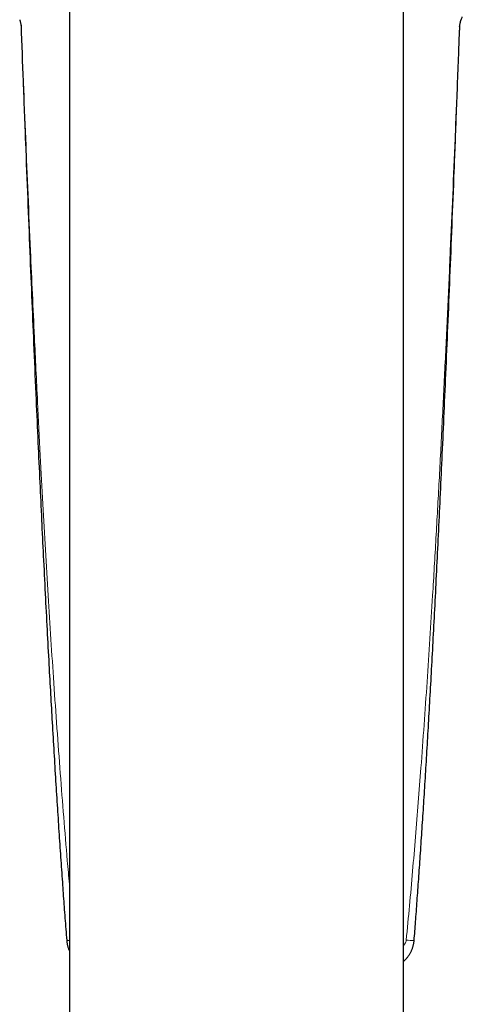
# Model space of a CAD drawing. Header units: millimetres. Extents: x 8 to 837, y 12 to 838.
# Tile 3 of 27: x 429 to 458, y 281 to 346. Entities that reach past the tile are written whole.
import ezdxf

# ---------------------------------------------------------------- set-up
doc = ezdxf.new("R2010")
doc.units = ezdxf.units.MM

msp = doc.modelspace()

# ---------------------------------------------------------------- linework, layer by layer
at = {"color": 7, "linetype": 'Continuous', "lineweight": 30}
for p, q in [((432.376, 391.139), (432.376, 209.824)), ((454.376, 209.824), (454.376, 391.139))]:
    msp.add_line(p, q, dxfattribs=at)
at = {"color": 8, "linetype": 'Continuous', "lineweight": 0}
for centre, radius, start, end in [((432.276, 286.095), 0.926, 265.1464, 276.20702), ((455.011, 289.764), 4.592, 264.38553, 270.86366)]:
    msp.add_arc(centre, radius, start, end, dxfattribs=at)
at = {"color": 7, "linetype": 'Continuous', "lineweight": 30}
for points, knots in [([(429.105, 345.827), (429.108, 345.818), (429.115, 345.8), (429.127, 345.76), (429.139, 345.71), (429.152, 345.654), (429.165, 345.594), (429.178, 345.532), (429.191, 345.464), (429.2, 345.414), (429.205, 345.388), (429.205, 345.386)], [0, 0, 0, 0, 0.129981, 0.259975, 0.393459, 0.526959, 0.642353, 0.757759, 0.874485, 0.991222, 1, 1, 1, 1]), ([(458.073, 345.386), (458.073, 345.388), (458.079, 345.417), (458.089, 345.472), (458.103, 345.546), (458.117, 345.615), (458.13, 345.675), (458.142, 345.725), (458.153, 345.767), (458.164, 345.802), (458.17, 345.819), (458.173, 345.827)], [0, 0, 0, 0, 0.0087784, 0.1376245, 0.2664541, 0.3970244, 0.527577, 0.6444665, 0.7613463, 0.8806777, 1, 1, 1, 1]), ([(458.173, 345.827), (458.188, 345.862), (458.215, 345.929), (458.24, 345.995), (458.252, 346.025)], [0, 0, 0, 0, 0.533731, 1, 1, 1, 1]), ([(429.183, 345.501), (429.184, 345.496), (429.187, 345.482), (429.19, 345.459), (429.191, 345.441), (429.191, 345.433)], [0, 0, 0, 0, 0.225749, 0.673308, 1, 1, 1, 1]), ([(429.191, 345.433), (429.237, 344.211), (429.334, 341.644), (429.48, 337.838), (429.627, 334.093), (429.768, 330.596), (429.904, 327.292), (430.041, 324.041), (430.175, 320.948), (430.305, 318.027), (430.426, 315.389), (430.542, 312.904), (430.661, 310.46), (430.781, 308.048), (430.904, 305.659), (431.022, 303.452), (431.134, 301.42), (431.243, 299.492), (431.355, 297.588), (431.469, 295.703), (431.583, 293.894), (431.697, 292.151), (431.811, 290.461), (431.921, 288.881), (432.031, 287.365), (432.121, 286.156), (432.179, 285.415), (432.198, 285.172)], [0, 0, 0, 0, 0.0607939, 0.1276908, 0.1893836, 0.2471218, 0.3017285, 0.3537744, 0.4089028, 0.455652, 0.4991414, 0.5402188, 0.5793301, 0.6207641, 0.6603184, 0.6982458, 0.7306486, 0.7615238, 0.7942317, 0.8254758, 0.8554507, 0.884345, 0.9123025, 0.9396857, 0.963082, 0.9878805, 1, 1, 1, 1]), ([(455.081, 285.172), (455.112, 285.578), (455.179, 286.444), (455.278, 287.791), (455.382, 289.236), (455.487, 290.754), (455.594, 292.339), (455.701, 293.983), (455.807, 295.675), (455.913, 297.419), (456.02, 299.225), (456.127, 301.101), (456.235, 303.061), (456.345, 305.121), (456.458, 307.283), (456.572, 309.543), (456.687, 311.896), (456.804, 314.352), (456.923, 316.929), (457.046, 319.657), (457.174, 322.568), (457.306, 325.657), (457.442, 328.914), (457.58, 332.326), (457.723, 335.928), (457.873, 339.771), (457.994, 342.965), (458.066, 344.885), (458.087, 345.433)], [0, 0, 0, 0, 0.020216, 0.0431907, 0.0671486, 0.092275, 0.1188307, 0.1461619, 0.1741939, 0.2031133, 0.2330391, 0.2641237, 0.2965641, 0.3306226, 0.3666654, 0.4042041, 0.4431673, 0.4837992, 0.5264156, 0.5714515, 0.6195499, 0.6713097, 0.7251764, 0.7815917, 0.8410893, 0.9044306, 0.9727654, 1, 1, 1, 1]), ([(458.087, 345.433), (458.087, 345.441), (458.088, 345.46), (458.091, 345.483), (458.094, 345.496), (458.095, 345.501)], [0, 0, 0, 0, 0.339298, 0.786868, 1, 1, 1, 1]), ([(432.199, 285.172), (432.2, 285.165), (432.202, 285.129), (432.21, 285.065), (432.223, 284.98), (432.24, 284.894), (432.26, 284.81), (432.284, 284.725), (432.312, 284.642), (432.342, 284.561), (432.365, 284.509), (432.376, 284.484)], [0, 0, 0, 0, 0.030459, 0.150711, 0.271498, 0.392842, 0.514755, 0.637238, 0.760279, 0.883842, 1, 1, 1, 1]), ([(454.376, 283.785), (454.383, 283.79), (454.412, 283.814), (454.461, 283.86), (454.523, 283.922), (454.582, 283.987), (454.639, 284.054), (454.69, 284.121), (454.736, 284.187), (454.779, 284.253), (454.821, 284.323), (454.86, 284.397), (454.898, 284.474), (454.932, 284.553), (454.963, 284.634), (454.991, 284.717), (455.016, 284.801), (455.037, 284.887), (455.054, 284.974), (455.068, 285.061), (455.076, 285.127), (455.078, 285.165), (455.079, 285.172)], [0, 0, 0, 0, 0.015937, 0.071278, 0.126566, 0.181804, 0.236997, 0.292151, 0.340482, 0.389438, 0.439642, 0.493139, 0.546924, 0.601011, 0.655373, 0.709979, 0.764792, 0.819775, 0.874896, 0.930126, 0.985436, 1, 1, 1, 1])]:
    msp.add_open_spline(points, degree=3, knots=knots, dxfattribs=at)
at = {"color": 8, "linetype": 'Continuous', "lineweight": 0}
for points, knots in [([(429.205, 345.386), (429.201, 345.396), (429.193, 345.415), (429.192, 345.428), (429.191, 345.434)], [0, 0, 0, 0, 0.512318, 1, 1, 1, 1]), ([(429.205, 345.386), (429.253, 344.154), (429.35, 341.688), (429.5, 337.991), (429.655, 334.293), (429.802, 330.882), (429.943, 327.757), (430.096, 324.445), (430.268, 320.896), (430.455, 317.23), (430.629, 313.978), (430.802, 310.904), (430.978, 307.932), (431.16, 305.005), (431.351, 302.092), (431.556, 299.151), (431.772, 296.209), (432, 293.299), (432.2, 290.867), (432.331, 289.396), (432.376, 288.885)], [0, 0, 0, 0, 0.065387, 0.130775, 0.196163, 0.261551, 0.311767, 0.361983, 0.437309, 0.500081, 0.556578, 0.609936, 0.663294, 0.714348, 0.765402, 0.81803, 0.870658, 0.92172, 0.972782, 1, 1, 1, 1]), ([(454.561, 285.194), (454.633, 285.949), (454.777, 287.459), (454.979, 289.726), (455.171, 291.994), (455.355, 294.263), (455.544, 296.721), (455.738, 299.37), (455.934, 302.209), (456.12, 305.049), (456.317, 308.203), (456.521, 311.672), (456.73, 315.455), (456.927, 319.24), (457.114, 323.025), (457.293, 326.81), (457.462, 330.566), (457.623, 334.293), (457.778, 337.991), (457.928, 341.688), (458.025, 344.154), (458.073, 345.386)], [0, 0, 0, 0, 0.03774, 0.075481, 0.113222, 0.150963, 0.188703, 0.235896, 0.283088, 0.330281, 0.377473, 0.440313, 0.503152, 0.565992, 0.628836, 0.69168, 0.754525, 0.815893, 0.877262, 0.938631, 1, 1, 1, 1]), ([(458.087, 345.434), (458.086, 345.428), (458.085, 345.415), (458.077, 345.396), (458.073, 345.386)], [0, 0, 0, 0, 0.485519, 1, 1, 1, 1]), ([(454.376, 284.839), (454.376, 284.839), (454.393, 284.851), (454.425, 284.886), (454.472, 284.944), (454.511, 285.011), (454.539, 285.079), (454.553, 285.134), (454.559, 285.173), (454.561, 285.188), (454.561, 285.194)], [0, 0, 0, 0, 0.0002859, 0.1670342, 0.3672896, 0.567318, 0.7301495, 0.8928522, 0.9592992, 1, 1, 1, 1])]:
    msp.add_open_spline(points, degree=3, knots=knots, dxfattribs=at)

doc.saveas('drawing.dxf')
